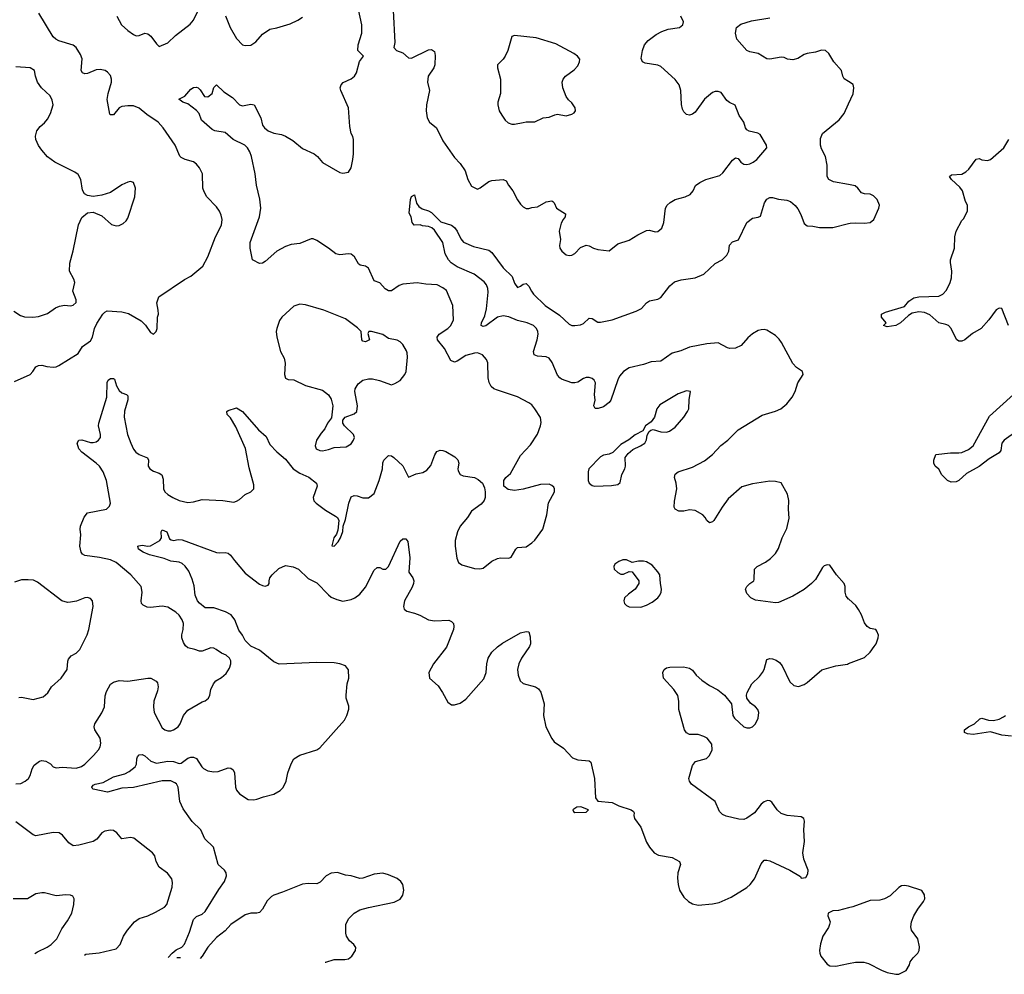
# Model space of a CAD drawing. Header units: inches. Extents: x 1449094 to 1618372, y 389908 to 534307.
# Tile 146 of 256: x 1514216 to 1521086, y 392563 to 399225. Entities that reach past the tile are written whole.
import ezdxf

# ---------------------------------------------------------------- set-up
doc = ezdxf.new("R2010")
doc.units = ezdxf.units.IN
doc.header["$MEASUREMENT"] = 0
doc.layers.add('B5319', color=7, linetype='Continuous')
doc.layers.add('B5329', color=7, linetype='Continuous')

msp = doc.modelspace()

# ---------------------------------------------------------------- linework, layer by layer
at = {"layer": 'B5319', "color": 5}
for points, elevation in [([(1514190, 393893.1), (1514224.4, 393895.6), (1514255.1, 393910), (1514277, 393930), (1514289.4, 393950), (1514303.3, 393996.7), (1514317, 394023), (1514355.3, 394050), (1514370, 394054.4), (1514398, 394050), (1514432.2, 394032.2), (1514450, 394011), (1514470, 394002.8), (1514512.3, 394007.7), (1514610, 394001.1), (1514647.3, 394012.7), (1514670, 394028.5), (1514731.5, 394090), (1514767, 394130), (1514778, 394150), (1514783.3, 394176.7), (1514776.9, 394210), (1514740.4, 394270), (1514736.9, 394290), (1514740.5, 394310), (1514790, 394386.8), (1514808.4, 394430), (1514813.8, 394506.2), (1514822.8, 394537.2), (1514850, 394588), (1514870, 394602.6), (1514910, 394612.6), (1514970, 394608.7), (1515110.5, 394630.5), (1515130.4, 394630.4), (1515168.6, 394608.6), (1515177.6, 394597.6), (1515183.1, 394570), (1515178, 394542), (1515152.2, 394470), (1515150.3, 394430), (1515155.3, 394390), (1515210, 394283), (1515230, 394268.5), (1515250, 394262.6), (1515270, 394263.1), (1515290, 394268.9), (1515321.3, 394290), (1515335.4, 394310), (1515359.7, 394370), (1515390, 394405.3), (1515490, 394464), (1515510, 394471), (1515534, 394490), (1515544, 394510), (1515549, 394550), (1515569, 394590), (1515585.2, 394610), (1515624.9, 394635.1), (1515657.5, 394662.5), (1515681.5, 394698.5), (1515690.8, 394730), (1515689.8, 394750), (1515680.9, 394770), (1515656.3, 394790), (1515624.2, 394804.2), (1515587.3, 394830), (1515570, 394838.2), (1515550, 394840.4), (1515490, 394817), (1515470, 394817), (1515439, 394830), (1515390, 394842.2), (1515374.2, 394854.2), (1515358.3, 394878.3), (1515348.9, 394910), (1515348.9, 394931.1), (1515358, 394970), (1515358.9, 395010), (1515350, 395037.2), (1515330, 395069.4), (1515306.6, 395090), (1515250, 395126), (1515210, 395131.2), (1515130, 395122.6), (1515105.9, 395125.9), (1515078.3, 395138.3), (1515067.3, 395150), (1515063, 395170), (1515071.5, 395230), (1515062.9, 395270), (1514991.6, 395350), (1514890, 395438), (1514850, 395455.3), (1514772.6, 395472.6), (1514670, 395485.3), (1514655.4, 395495.4), (1514645, 395510), (1514637.2, 395550), (1514642.6, 395630), (1514637.6, 395670), (1514640.2, 395690), (1514666.5, 395753.5), (1514690, 395783.6), (1514821.2, 395810), (1514843.7, 395830), (1514849.6, 395850), (1514822, 396010), (1514799.2, 396070), (1514772.3, 396110), (1514751.1, 396130), (1514650, 396206.6), (1514629.8, 396230), (1514616.9, 396270), (1514629.7, 396290.3), (1514650, 396292.7), (1514710, 396275.3), (1514730, 396273.7), (1514750, 396278.7), (1514767, 396290), (1514779.7, 396310), (1514781.3, 396330), (1514767, 396390), (1514769.5, 396410), (1514823.5, 396590), (1514827.3, 396692.7), (1514832.7, 396710), (1514850, 396721.6), (1514870, 396722), (1514877, 396717), (1514892.4, 396670), (1514910, 396637.3), (1514930, 396622), (1514961, 396610), (1514970, 396601), (1514971.8, 396571.8), (1514947.1, 396492.9), (1514944.3, 396450), (1514969.1, 396330), (1514992.4, 396270), (1515010, 396228.2), (1515026.8, 396206.8), (1515050, 396191.7), (1515107.1, 396167.1), (1515114.9, 396150), (1515114, 396110), (1515123.8, 396090), (1515150, 396075.3), (1515190, 396061.3), (1515207.6, 396047.6), (1515217.5, 396017.5), (1515219.7, 395950), (1515229.5, 395929.5), (1515250, 395911.8), (1515285.5, 395890), (1515330, 395870.3), (1515390, 395855.3), (1515430, 395859.6), (1515490, 395876.5), (1515634, 395870), (1515710, 395858.8), (1515730, 395864.7), (1515750, 395877.3), (1515790, 395910.8), (1515830, 395931), (1515849, 395950), (1515850, 395978), (1515817.5, 396097.5), (1515791.9, 396231.9), (1515724.2, 396384.2), (1515686.3, 396446.3), (1515665.2, 396470), (1515662, 396490), (1515670, 396498), (1515730, 396516), (1515770, 396490.8), (1515883.4, 396363.4), (1515937.2, 396317.2), (1515961.3, 396261.3), (1516010.3, 396210.3), (1516070, 396158), (1516123.8, 396090), (1516170, 396060.3), (1516233.2, 396033.2), (1516288, 395990), (1516292, 395970), (1516264.6, 395890), (1516267.9, 395867.9), (1516284.9, 395850), (1516350, 395802.3), (1516420.5, 395760.5), (1516433.4, 395750), (1516442.4, 395730), (1516436.8, 395663.2), (1516426.2, 395633.8), (1516408.4, 395610), (1516394, 395554), (1516410, 395551.3), (1516438.6, 395581.4), (1516455.3, 395610), (1516470, 395654), (1516474, 395690), (1516490, 395738), (1516513, 395850), (1516530, 395894.8), (1516550, 395904.9), (1516570, 395903), (1516610, 395888), (1516650, 395888), (1516690, 395917.3), (1516725.6, 396010), (1516747.1, 396090), (1516750, 396132), (1516757.2, 396150), (1516790, 396182.8), (1516810, 396180.7), (1516826, 396170), (1516890, 396110.6), (1516930, 396032), (1516983.8, 396056.2), (1517030, 396064.9), (1517057.8, 396082.2), (1517085.2, 396114.8), (1517112, 396188), (1517127.6, 396212.4), (1517150, 396220.9), (1517170, 396218.5), (1517190.9, 396210.9), (1517253.7, 396173.7), (1517274.5, 396154.5), (1517281.3, 396130), (1517274.4, 396090), (1517276.1, 396076.1), (1517290, 396050.7), (1517310, 396041.6), (1517390.3, 396030.3), (1517416.2, 396016.2), (1517445.5, 395990), (1517459, 395959), (1517463.8, 395930), (1517463.8, 395890), (1517456.3, 395870), (1517435.8, 395844.2), (1517370, 395796.2), (1517340.4, 395750), (1517290.4, 395690), (1517270.3, 395650), (1517255.3, 395590), (1517254, 395550), (1517266.7, 395466.7), (1517278, 395438), (1517301.3, 395421.3), (1517390, 395395.3), (1517427.9, 395392.1), (1517450, 395397.1), (1517510, 395446), (1517550, 395465.5), (1517570.5, 395470.5), (1517630, 395467.7), (1517646.6, 395473.4), (1517679, 395530), (1517690, 395541), (1517750, 395547.3), (1517790, 395573.4), (1517810, 395593.4), (1517865.6, 395670), (1517895.1, 395770), (1517906.3, 395853.7), (1517948.7, 395930), (1517948.7, 395950), (1517943.1, 395963.1), (1517930, 395975.3), (1517910, 395984), (1517850, 395981.2), (1517730, 395949.4), (1517670, 395939), (1517625.6, 395945.6), (1517595.3, 395970), (1517595.3, 396010), (1517609, 396030), (1517641.5, 396058.5), (1517710, 396182.8), (1517781, 396259), (1517830, 396333.4), (1517851.4, 396391.4), (1517854.3, 396414.3), (1517849.6, 396449.6), (1517811.6, 396510), (1517790, 396536.2), (1517770, 396551.6), (1517690, 396592.3), (1517550, 396638.4), (1517525.2, 396650), (1517506.3, 396666.3), (1517492.8, 396692.8), (1517484.9, 396724.9), (1517483.6, 396830), (1517474.5, 396854.5), (1517446.5, 396886.5), (1517410, 396899.1), (1517390, 396897.2), (1517330, 396882.2), (1517270, 396841.3), (1517250, 396835.1), (1517225.8, 396845.8), (1517179.8, 396930), (1517132.3, 396990), (1517129.8, 397010), (1517142.6, 397030), (1517203, 397070), (1517224, 397090), (1517243.5, 397130), (1517238, 397230), (1517194, 397334), (1517170, 397354.3), (1517130, 397375.8), (1517050, 397379.7), (1516990, 397389.7), (1516890, 397378.9), (1516864.9, 397370), (1516810, 397333.3), (1516790, 397331.8), (1516766.2, 397346.2), (1516730, 397389), (1516690, 397403.7), (1516650.8, 397490), (1516630, 397505.6), (1516593.1, 397513.1), (1516581, 397521), (1516552.8, 397570), (1516530, 397587.8), (1516510, 397591.2), (1516450, 397584), (1516421.2, 397590), (1516371.3, 397630), (1516290, 397683.5), (1516265.2, 397694.8), (1516250, 397696), (1516170, 397663.7), (1516110, 397655.6), (1516070, 397642.6), (1516010, 397609.7), (1515930, 397538.5), (1515910, 397526.8), (1515890, 397524.6), (1515845.7, 397545.7), (1515841.3, 397550), (1515825.7, 397630), (1515824, 397670), (1515889.8, 397850), (1515899.7, 397910), (1515892.4, 397972.4), (1515869.6, 398070), (1515859.7, 398150), (1515834.5, 398270), (1515822.5, 398302.5), (1515805.4, 398330), (1515786.3, 398350), (1515706.6, 398390), (1515650, 398437.4), (1515579, 398450), (1515559.8, 398459.8), (1515484.8, 398524.8), (1515469.7, 398570), (1515450.8, 398590.8), (1515390, 398637), (1515355.3, 398650), (1515328, 398670), (1515367.9, 398692.1), (1515410, 398739.6), (1515430, 398751.1), (1515450, 398753.2), (1515460.7, 398750), (1515476.3, 398736.3), (1515506.8, 398690), (1515530, 398686.4), (1515559.3, 398710), (1515570, 398752), (1515590, 398770.8), (1515641.8, 398721.8), (1515702.4, 398682.4), (1515750, 398632), (1515770, 398624.2), (1515830, 398634.4), (1515851.6, 398631.6), (1515900, 398540), (1515910.2, 398490), (1515923.9, 398470), (1515949, 398450), (1515990, 398433.4), (1516043.6, 398423.6), (1516071.8, 398411.8), (1516121.6, 398381.6), (1516190, 398326.4), (1516270, 398288.5), (1516293.4, 398270), (1516330, 398227.7), (1516450, 398159.1), (1516470, 398153.4), (1516510, 398161), (1516529.4, 398190.6), (1516542, 398250), (1516546.6, 398290), (1516546, 398390), (1516541.2, 398410), (1516529.4, 398430), (1516520.7, 398480.7), (1516511.3, 398610), (1516456.3, 398730), (1516453.3, 398750), (1516458.4, 398770), (1516473.9, 398786.1), (1516530, 398812.7), (1516551.6, 398830), (1516566, 398854), (1516587.7, 398932.3), (1516615.3, 398970), (1516575.1, 399010), (1516579.1, 399050), (1516602.6, 399130), (1516602.6, 399190), (1516576.9, 399316.9)], 640), ([(1514894, 399250), (1514926.3, 399190), (1514970.4, 399150), (1515010, 399120.9), (1515030, 399113.1), (1515050, 399114.9), (1515090, 399130.3), (1515110, 399127), (1515131.2, 399111.2), (1515170, 399056), (1515190, 399038), (1515250, 399064), (1515304.7, 399115.3), (1515405.9, 399194.1), (1515430, 399221.3), (1515460.7, 399290)], 660), ([(1516821.3, 399290), (1516833.8, 399066.2), (1516826.8, 399030), (1516844.7, 399010), (1516890, 398994.9), (1516930, 398959.1), (1516950, 398957.1), (1517070, 399013.7), (1517090, 399016.4), (1517110, 399002.8), (1517116.2, 398976.2), (1517112.2, 398910), (1517104.9, 398890), (1517066.7, 398830), (1517063.8, 398810), (1517063, 398790), (1517074.9, 398730), (1517055.5, 398630), (1517053, 398590), (1517059.9, 398539.9), (1517076.3, 398510), (1517124.4, 398470), (1517170, 398378.8), (1517250, 398262.8), (1517290, 398221), (1517324, 398170), (1517343.8, 398110), (1517370, 398062.8), (1517410, 398042.8), (1517430, 398050.7), (1517490, 398094.9), (1517510, 398101.7), (1517590, 398110.4), (1517610, 398100.7), (1517626.7, 398070), (1517657.4, 398030), (1517690, 397966.8), (1517710, 397938.8), (1517730, 397918.8), (1517750, 397906.8), (1517770, 397906.8), (1517790, 397914), (1517830, 397919.1), (1517890, 397953.4), (1517930, 397961), (1517937.3, 397957.3), (1517946.4, 397946.4), (1517961, 397910), (1518024.7, 397870), (1518022.8, 397850), (1518008.3, 397831.7), (1517995.6, 397804.4), (1517981.6, 397750), (1517990.8, 397690), (1517982.8, 397650), (1517986, 397630), (1517998.8, 397610), (1518030, 397583.8), (1518050, 397578.7), (1518070, 397581.1), (1518090, 397592.7), (1518130, 397635.5), (1518170, 397650.6), (1518190, 397647.7), (1518221, 397630), (1518250, 397620.3), (1518330, 397611), (1518390, 397660.7), (1518470, 397686), (1518530, 397724.4), (1518590, 397754), (1518610, 397757.3), (1518650, 397743.8), (1518670, 397746), (1518696.2, 397770), (1518711.8, 397810), (1518722, 397910), (1518734.5, 397930), (1518755.1, 397950), (1518790.8, 397969.2), (1518859.3, 397990), (1518894.5, 398005.5), (1518915.8, 398030), (1518932.4, 398067.6), (1518960.9, 398090), (1519002.7, 398110), (1519101.5, 398138.5), (1519123.6, 398156.4), (1519190, 398244.9), (1519210, 398260.7), (1519230, 398256), (1519247.3, 398230), (1519270, 398215.8), (1519290, 398213.4), (1519310, 398218.9), (1519334.5, 398230), (1519360.5, 398250), (1519429.5, 398330.5), (1519427.6, 398350), (1519382.7, 398422.7), (1519366.4, 398433.6), (1519306.8, 398446.8), (1519290, 398455.3), (1519281.2, 398470), (1519269.3, 398510), (1519235.9, 398555.9), (1519209.3, 398629.3), (1519170, 398646.6), (1519150, 398662), (1519110, 398717), (1519090, 398725.1), (1519070, 398725.1), (1519050, 398717), (1518993.4, 398670), (1518930, 398579), (1518910, 398565.2), (1518890, 398559), (1518870, 398564), (1518850, 398582), (1518840.2, 398600.2), (1518833.6, 398633.6), (1518829, 398730), (1518817.2, 398770), (1518790, 398808.7), (1518690, 398897.6), (1518668.2, 398908.2), (1518580.7, 398920.7), (1518560.9, 398930), (1518553.6, 398953.6), (1518562.3, 399010), (1518575.8, 399050), (1518600.8, 399079.2), (1518658.3, 399121.7), (1518697.7, 399142.3), (1518741.5, 399158.5), (1518819.3, 399170), (1518843.6, 399190), (1518847, 399210), (1518829.4, 399250)], 640), ([(1514181, 396699), (1514289, 396750), (1514309.3, 396770), (1514330, 396802.8), (1514347.8, 396812.2), (1514370, 396814.4), (1514405.1, 396805.1), (1514450, 396800.4), (1514470, 396803.1), (1514490, 396812.2), (1514624.8, 396895.3), (1514654.8, 396945.3), (1514710, 396984.4), (1514723.9, 397010), (1514738.8, 397070), (1514754.6, 397105.4), (1514796.3, 397170), (1514810, 397184.9), (1514827.9, 397192.1), (1514930, 397186), (1514975.2, 397175.3), (1515063.4, 397123.4), (1515093.4, 397093.4), (1515130, 397041), (1515150, 397031.3), (1515168.7, 397050), (1515176, 397070), (1515179, 397150), (1515184, 397170), (1515183.1, 397196.9), (1515172.3, 397250), (1515186.6, 397290), (1515367, 397413), (1515410, 397436), (1515494.7, 397505.3), (1515529.8, 397570.2), (1515583.1, 397710), (1515623.5, 397790), (1515629.8, 397830), (1515622, 397862), (1515610, 397889.3), (1515590, 397918), (1515522.7, 397990), (1515502.7, 398022.7), (1515494.5, 398050), (1515491.6, 398150), (1515471.1, 398191.1), (1515450, 398217.2), (1515430, 398233.2), (1515370, 398249.2), (1515343.3, 398263.3), (1515333.8, 398273.8), (1515301.3, 398350), (1515216.9, 398470), (1515181.6, 398510), (1515103.2, 398563.2), (1515050, 398607.6), (1515010, 398623.6), (1514970, 398624.7), (1514930, 398618.7), (1514910, 398609.6), (1514870, 398560.9), (1514850, 398561.2), (1514845.8, 398565.8), (1514827.4, 398667.4), (1514832.9, 398710), (1514858.2, 398790), (1514858, 398810), (1514850, 398834.5), (1514830, 398858.7), (1514812.3, 398870), (1514777.8, 398877.8), (1514750, 398874.7), (1514690, 398849.8), (1514670, 398846.8), (1514654.2, 398854.2), (1514646, 398870), (1514652.4, 398952.4), (1514641.7, 398981.7), (1514610.9, 399030), (1514590, 399046.2), (1514490, 399078), (1514468.4, 399088.4), (1514450, 399105.1), (1514349.6, 399270)], 660), ([(1515653.1, 399253.1), (1515684.6, 399170), (1515730, 399093.4), (1515770, 399050.7), (1515790, 399044), (1515830, 399047.3), (1515864, 399070), (1515910, 399124.7), (1515962, 399158), (1516010, 399167.3), (1516102.7, 399197.3), (1516158, 399222), (1516190, 399242)], 660), ([(1520000, 398793.7), (1519970, 398813.2), (1519959.5, 398830), (1519949.6, 398870), (1519896.9, 398930), (1519860.9, 398990), (1519839, 399010), (1519810, 399013.3), (1519770, 398998), (1519710, 398989.6), (1519690, 398983), (1519645.4, 398954.6), (1519610, 398944), (1519573.2, 398950), (1519550, 398961), (1519530, 398964), (1519450, 398949.7), (1519430, 398951.6), (1519370, 398988), (1519310, 399000.5), (1519289.3, 399010), (1519220.7, 399090), (1519212, 399130), (1519218.4, 399170), (1519246.9, 399193.1), (1519323, 399217), (1519450, 399238.7)], 620), ([(1514174.8, 397190), (1514221.1, 397161.1), (1514250, 397150.5), (1514307.9, 397147.9), (1514346.8, 397153.2), (1514410, 397174), (1514466.9, 397213.1), (1514494.1, 397225.8), (1514530, 397232), (1514570, 397228.7), (1514590, 397233.4), (1514609.5, 397250.5), (1514609.6, 397270), (1514587.6, 397330), (1514600.9, 397390), (1514593.8, 397413.8), (1514564, 397470), (1514565.2, 397525.2), (1514590, 397611.3), (1514627.5, 397792.5), (1514650, 397844.7), (1514690, 397878), (1514730, 397882.8), (1514790, 397856.3), (1514856.5, 397796.5), (1514890, 397786.4), (1514910, 397788.4), (1514938, 397802), (1514959.1, 397820.9), (1514970, 397838.8), (1515019.8, 397990), (1515023.5, 398050), (1515010, 398089.3), (1514990, 398095.4), (1514970, 398091), (1514930, 398071.7), (1514850, 398018), (1514790, 397999.8), (1514730, 397991.2), (1514690, 397997.6), (1514669.7, 398009.7), (1514655.3, 398035.3), (1514642, 398110), (1514623.6, 398143.6), (1514601.3, 398161.3), (1514462, 398230), (1514410, 398269), (1514370, 398314), (1514347.7, 398347.7), (1514330, 398388.7), (1514327.2, 398412.8), (1514335.1, 398450), (1514359.3, 398480.7), (1514390, 398506), (1514410, 398530.6), (1514431.1, 398570), (1514449.6, 398630), (1514443.3, 398663.3), (1514430, 398693.2), (1514369.6, 398749.6), (1514340.9, 398790), (1514326, 398830), (1514319, 398870), (1514289.4, 398889.4), (1514190, 398895.6)], 680), ([(1520000, 398074.6), (1519894.5, 398094.5), (1519862.4, 398110), (1519851, 398131), (1519849.7, 398209.7), (1519838.7, 398270), (1519810, 398322.7), (1519803.5, 398350), (1519804.9, 398395.1), (1519818.9, 398430), (1519934.7, 398525.3), (1519969.6, 398570), (1520000, 398636.9)], 620), ([(1520000, 395181.3), (1519982.9, 395202.9), (1519975.1, 395230), (1519976.9, 395270), (1519969.6, 395290), (1519916.2, 395350), (1519870, 395417.2), (1519850, 395421.2), (1519830, 395413.2), (1519817.5, 395402.5), (1519770, 395319.3), (1519742, 395290), (1519690, 395247.8), (1519610, 395203), (1519510, 395157), (1519490, 395154.5), (1519350, 395174.3), (1519318.4, 395190), (1519290, 395220.9), (1519280.7, 395250), (1519289.3, 395270), (1519310, 395290.8), (1519339, 395310), (1519342, 395318), (1519344.5, 395390), (1519360.9, 395410), (1519419.8, 395440.2), (1519455.5, 395464.5), (1519490, 395500.5), (1519510, 395534), (1519536.9, 395610), (1519570, 395674), (1519585.1, 395745.1), (1519580.9, 395810), (1519583.1, 395870), (1519572.9, 395912.9), (1519530, 395991.8), (1519490, 396003), (1519450, 396004), (1519330, 395986.2), (1519256, 395964), (1519159.6, 395880.4), (1519117.7, 395822.3), (1519060.5, 395730), (1519050, 395719.5), (1519030, 395712.7), (1519010, 395729), (1518999.7, 395750), (1518982.4, 395770), (1518930, 395800.5), (1518890, 395803.5), (1518850, 395795.6), (1518815.9, 395795.9), (1518789.7, 395809.7), (1518783.9, 395823.9), (1518784.8, 395864.8), (1518800.5, 395950), (1518796.2, 395990), (1518785.6, 396030), (1518790, 396053.4), (1518810, 396070.3), (1518910, 396101.7), (1518993.4, 396146.6), (1519049.6, 396190), (1519107.7, 396252.3), (1519157, 396290), (1519230, 396363.8), (1519395.9, 396464.1), (1519490, 396492.4), (1519526, 396510), (1519570, 396544), (1519606.6, 396590), (1519626.6, 396630), (1519646.6, 396690), (1519682, 396750), (1519678, 396770), (1519637.6, 396797.6), (1519610, 396826), (1519532.1, 396972.1), (1519515.7, 396995.7), (1519490, 397020.5), (1519430, 397057.6), (1519410, 397062.9), (1519390, 397060.7), (1519370, 397056.2), (1519330, 397032), (1519295.8, 397004.2), (1519249.3, 396950.7), (1519210, 396933.1), (1519171, 396931), (1519154.6, 396934.6), (1519089.7, 396969.7), (1519010, 396963.8), (1518890, 396939.1), (1518830, 396914), (1518770, 396897.6), (1518690, 396843.1), (1518623.5, 396836.5), (1518570, 396819.2), (1518470, 396796.4), (1518429.3, 396770.7), (1518402, 396738), (1518388.7, 396711.3), (1518340.2, 396570), (1518330, 396554), (1518290, 396524.2), (1518251.6, 396511.6), (1518231.9, 396511.9), (1518222.4, 396530), (1518230.9, 396569.1), (1518226.9, 396610), (1518235.1, 396690), (1518223.7, 396710), (1518210, 396720.7), (1518190, 396727.3), (1518170, 396727.3), (1518150, 396720.7), (1518110, 396695.6), (1518090, 396689.6), (1518070, 396691.3), (1517997.3, 396717.3), (1517985.1, 396725.1), (1517970, 396744.7), (1517931.9, 396831.9), (1517910, 396862), (1517890, 396872.5), (1517830, 396876.8), (1517805.1, 396885.1), (1517802.3, 396910), (1517827, 396990), (1517833.2, 397030), (1517831.4, 397050), (1517821.8, 397070), (1517802, 397090), (1517757, 397110), (1517690, 397125.2), (1517630, 397151.7), (1517590, 397157.9), (1517550, 397148.6), (1517470, 397089.2), (1517450, 397082.8), (1517435.6, 397090), (1517438.2, 397110), (1517461.6, 397158.4), (1517473.7, 397206.3), (1517484, 397324), (1517482.2, 397350), (1517473.6, 397373.6), (1517456.1, 397396.1), (1517388.2, 397450), (1517270, 397499.8), (1517227.6, 397527.6), (1517208.9, 397550), (1517186.2, 397590), (1517169.3, 397670), (1517110, 397757.2), (1517092.9, 397772.9), (1517070, 397780.9), (1517026.6, 397786.6), (1517010, 397793.2), (1516968, 397790), (1516955.3, 397810), (1516948.7, 397850), (1516934, 397874), (1516942.9, 397970), (1516950, 397992), (1516970, 398002), (1516984.5, 397944.5), (1517001.1, 397921.1), (1517024.7, 397904.7), (1517070, 397891.6), (1517090, 397878.9), (1517155.3, 397815.3), (1517230.2, 397790), (1517250, 397774), (1517269.2, 397750), (1517295.2, 397695.2), (1517312.7, 397672.7), (1517382.8, 397642.8), (1517490, 397616), (1517510, 397601.1), (1517590, 397493), (1517653.4, 397433.4), (1517670, 397387.3), (1517690, 397355.5), (1517710, 397364.4), (1517730, 397380.4), (1517750, 397384.4), (1517770, 397365.5), (1517786.7, 397330), (1517801.7, 397310), (1517882.4, 397230), (1517981.9, 397161.9), (1518050, 397100.7), (1518070, 397091.3), (1518090, 397090.2), (1518130, 397095.8), (1518150, 397105.5), (1518190, 397141.3), (1518210, 397138.7), (1518250, 397114.9), (1518270, 397113.4), (1518350, 397130.3), (1518518, 397190), (1518555.6, 397210), (1518590, 397248.5), (1518610, 397263.7), (1518670, 397274.4), (1518690, 397286), (1518752.7, 397367.3), (1518785.3, 397394.7), (1518831.2, 397408.8), (1518930, 397423.1), (1518989.8, 397450.2), (1519070, 397522.6), (1519117, 397550), (1519150, 397582.4), (1519165.1, 397610), (1519170, 397651), (1519190, 397674.8), (1519231.8, 397688.2), (1519290, 397810.4), (1519330, 397839.5), (1519370, 397846), (1519385.4, 397854.6), (1519412.6, 397947.4), (1519430, 397972.4), (1519450, 397983.7), (1519470, 397984.2), (1519510, 397973.7), (1519570, 397966), (1519595.4, 397955.4), (1519627.6, 397927.6), (1519645.2, 397905.3), (1519666.3, 397866.3), (1519690, 397802), (1519710, 397786.5), (1519750, 397785.2), (1519795.8, 397775.8), (1519890, 397775.8), (1520000, 397802.5)], 620), ([(1515253, 392679.4), (1515280.9, 392710), (1515307.5, 392732.5), (1515347.3, 392752.8), (1515367.3, 392772.8), (1515402.2, 392857.8), (1515430, 392944.9), (1515450, 392965.8), (1515490, 392982.8), (1515510, 393000.4), (1515605.1, 393154.9), (1515646, 393210), (1515658.9, 393250), (1515657.6, 393270), (1515644.5, 393290), (1515602.4, 393330), (1515567.8, 393450), (1515509.2, 393509.2), (1515479.9, 393570), (1515420.6, 393630), (1515356.7, 393716.7), (1515334.4, 393770), (1515321.9, 393870), (1515311, 393891), (1515299.8, 393899.8), (1515270, 393912.2), (1515210, 393913.2), (1515010, 393866.3), (1514930, 393862.4), (1514830, 393834.5), (1514730, 393855.1), (1514721.7, 393861.7), (1514719.6, 393870), (1514730, 393883), (1514744, 393890), (1514798.2, 393901.8), (1514870, 393941.3), (1514950, 393961.1), (1514981, 393979), (1515021.5, 394010), (1515031.1, 394030), (1515033.3, 394066.7), (1515038.4, 394081.6), (1515050, 394094), (1515070, 394098), (1515090, 394088.4), (1515132.2, 394050), (1515170, 394037.4), (1515250, 394051.5), (1515290, 394048), (1515330, 394035.2), (1515343.9, 394036.1), (1515390, 394071.5), (1515410, 394078.3), (1515430, 394078), (1515450, 394068.4), (1515487.6, 394010), (1515499.3, 393999.3), (1515530, 393983.6), (1515570, 393974.9), (1515600.7, 393979.3), (1515670, 394003.1), (1515690, 394002.4), (1515705.5, 393990), (1515715.3, 393970), (1515723.1, 393870), (1515730, 393847.7), (1515750, 393822.4), (1515810, 393782.4), (1515850, 393780.4), (1515870, 393784.4), (1515918, 393802), (1515990, 393820.5), (1516033.8, 393846.2), (1516054, 393866), (1516076, 393910), (1516087.8, 393970), (1516110, 394031), (1516130, 394067.3), (1516170, 394092.7), (1516290, 394128.4), (1516310, 394143), (1516483.5, 394336.5), (1516499.8, 394370), (1516512.5, 394412.5), (1516513.4, 394433.4), (1516495.1, 394490), (1516494.3, 394510), (1516501.6, 394590), (1516514, 394630), (1516510, 394688.7), (1516490, 394715.6), (1516449.6, 394729.6), (1516410, 394735.6), (1516290, 394739.8), (1516027, 394727), (1515990, 394743.5), (1515890, 394824.7), (1515830, 394852.2), (1515790, 394893), (1515770.7, 394930), (1515744.9, 394964.9), (1515717.8, 395037.8), (1515690.9, 395070.9), (1515651.5, 395091.5), (1515570, 395119.8), (1515510, 395121.3), (1515470, 395153), (1515457.3, 395170), (1515441.5, 395210), (1515433.6, 395273.6), (1515420.9, 395320.9), (1515397.4, 395377.4), (1515371.3, 395411.3), (1515350, 395429.4), (1515330, 395438.4), (1515270, 395446.3), (1515224.9, 395464.9), (1515121.2, 395490), (1515077.2, 395510), (1515046.6, 395530), (1515041.2, 395550), (1515046.7, 395553.3), (1515070, 395557), (1515109.6, 395550.4), (1515130, 395553), (1515194, 395590), (1515206.6, 395610), (1515202.7, 395650), (1515210, 395664.7), (1515242.8, 395650), (1515262.5, 395602.5), (1515274, 395594), (1515290, 395590.7), (1515321.7, 395598.3), (1515350, 395595.6), (1515590, 395506.9), (1515610, 395503.6), (1515650, 395507.2), (1515670, 395503.1), (1515687.9, 395487.9), (1515714.6, 395450), (1515790, 395361.3), (1515890, 395286), (1515910, 395276.3), (1515930, 395270.8), (1515950, 395278), (1515957.2, 395290), (1515956, 395310), (1515962.7, 395330), (1515977.2, 395350), (1516025.6, 395394.4), (1516070, 395414.9), (1516125.5, 395405.5), (1516161.3, 395390), (1516230, 395324.4), (1516290, 395294.9), (1516370, 395210.4), (1516390, 395195.3), (1516430, 395178.3), (1516470, 395168), (1516530, 395179), (1516554, 395190), (1516590, 395216), (1516630, 395265.3), (1516690, 395383.8), (1516710, 395403.1), (1516730, 395403), (1516750, 395390.7), (1516770, 395390.6), (1516790, 395408), (1516870, 395584.9), (1516890, 395602.8), (1516910, 395602.8), (1516924.5, 395584.5), (1516937.7, 395470), (1516932.2, 395370), (1516959.1, 395330), (1516967.1, 395310), (1516965.2, 395290), (1516955, 395265), (1516901.7, 395170), (1516893.4, 395130), (1516898.8, 395110), (1516917.5, 395097.5), (1516970, 395084.4), (1517008.8, 395068.8), (1517070, 395037.6), (1517110.3, 395030.3), (1517210, 395033.7), (1517230, 395025.5), (1517242.4, 395010), (1517246.7, 394990), (1517244.2, 394970), (1517194.3, 394845.7), (1517103, 394730), (1517070.8, 394670), (1517076, 394630), (1517136.1, 394576.1), (1517167.3, 394530), (1517203, 394463), (1517230, 394442.8), (1517250, 394444), (1517290, 394454), (1517330, 394484), (1517455.1, 394624.9), (1517471.2, 394670), (1517475.8, 394730), (1517485.4, 394770), (1517509.8, 394810.2), (1517550, 394848.2), (1517585.7, 394874.3), (1517710, 394944.9), (1517750, 394956), (1517770, 394952), (1517778.5, 394918.5), (1517781.6, 394870), (1517774.4, 394850), (1517717.6, 394770), (1517698.4, 394730), (1517690.4, 394690), (1517694.4, 394650), (1517708.2, 394610), (1517730, 394593), (1517816, 394570), (1517835.6, 394555.6), (1517852.1, 394532.1), (1517874.9, 394450), (1517870.6, 394370), (1517888.2, 394290), (1517928.7, 394208.7), (1517946.1, 394186.1), (1518010, 394140.7), (1518072.7, 394072.7), (1518110, 394060.5), (1518190, 394053.4), (1518202.5, 394042.5), (1518228, 393930), (1518234.8, 393794.8), (1518250, 393771.3), (1518350, 393762), (1518397.6, 393737.6), (1518482, 393710), (1518498.8, 393698.8), (1518504.7, 393690), (1518501, 393670), (1518506.8, 393650), (1518550.7, 393590), (1518590, 393484.7), (1518610.8, 393450), (1518642.8, 393410), (1518673.7, 393393.7), (1518770, 393378.7), (1518819.1, 393350), (1518826, 393330), (1518808.4, 393270), (1518806.9, 393233.1), (1518810.3, 393190), (1518821.1, 393150), (1518850, 393101.6), (1518883.8, 393070), (1518910, 393055.3), (1518950, 393044.6), (1519050, 393053.7), (1519096.6, 393063.4), (1519179.5, 393100.5), (1519290, 393168.4), (1519313.6, 393190), (1519343, 393230), (1519390, 393334.8), (1519410, 393360.5), (1519430, 393360.4), (1519450, 393354), (1519590.5, 393290.5), (1519664.7, 393244.7), (1519670, 393234), (1519702, 393238), (1519716.4, 393263.6), (1519718, 393290), (1519687, 393367), (1519679.7, 393410), (1519691.8, 393490), (1519687.6, 393570), (1519692.1, 393632.1), (1519687, 393650), (1519670, 393661.3), (1519570.7, 393670.7), (1519530, 393686.2), (1519502, 393710), (1519464.7, 393764.7), (1519450, 393774), (1519435.1, 393775.1), (1519410, 393767.3), (1519390, 393749.5), (1519343.1, 393690), (1519290, 393651.5), (1519270, 393644.2), (1519233.8, 393646.2), (1519145.6, 393665.6), (1519119.3, 393679.3), (1519099.1, 393699.1), (1519069.2, 393770), (1518904.5, 393890), (1518889.6, 393910), (1518885.1, 393930), (1518910, 394021), (1518931.5, 394048.5), (1519008.7, 394070), (1519029.3, 394090), (1519047.3, 394130), (1519046.3, 394170), (1519012.8, 394210), (1518990, 394223.5), (1518950, 394235.6), (1518890, 394236.9), (1518870, 394247.8), (1518854.3, 394270), (1518815.4, 394410), (1518815.4, 394470), (1518807.5, 394507.5), (1518780.5, 394550), (1518709.6, 394630), (1518703.7, 394670), (1518712.7, 394690), (1518730, 394701.6), (1518753.3, 394706.7), (1518848.5, 394708.5), (1518890, 394700.5), (1518910, 394684.9), (1518936.4, 394650), (1518975.1, 394615.1), (1519030, 394577.6), (1519087.3, 394547.3), (1519133.4, 394510), (1519182, 394450), (1519192.7, 394370), (1519204.9, 394350), (1519270, 394290.4), (1519290, 394283.7), (1519310, 394283.7), (1519330, 394290.5), (1519350, 394310.8), (1519369.5, 394350), (1519374.5, 394390), (1519366, 394410), (1519350, 394429.2), (1519315.6, 394455.6), (1519289.6, 394489.6), (1519286.6, 394510), (1519291.6, 394530), (1519325.6, 394590), (1519377.8, 394642.2), (1519398.9, 394670), (1519409.7, 394690), (1519430, 394758.8), (1519450, 394767.7), (1519470, 394763.8), (1519494.7, 394754.7), (1519518.9, 394738.9), (1519536.2, 394716.2), (1519590, 394604), (1519618.8, 394578.8), (1519650, 394570.5), (1519690, 394586), (1519710, 394600.4), (1519812.4, 394687.6), (1519910, 394716.5), (1519991.7, 394728.3), (1520000, 394731.6)], 620), ([(1514210, 394494.6), (1514230, 394496), (1514310, 394480.9), (1514379.8, 394500.2), (1514412.2, 394527.8), (1514438.9, 394570), (1514506, 394630), (1514547.6, 394690), (1514552, 394748), (1514557.5, 394762.5), (1514575.5, 394784.5), (1514610, 394804), (1514636, 394830), (1514688.2, 394931.8), (1514699.7, 394970), (1514729.6, 395130), (1514723.7, 395170), (1514710, 395186), (1514690, 395192.3), (1514670, 395189.4), (1514613.5, 395166.5), (1514570, 395159.6), (1514550, 395157.6), (1514510, 395169.6), (1514339.8, 395299.7), (1514312.4, 395312.4), (1514276.2, 395316.2), (1514230, 395315.1), (1514181.4, 395298.6)], 660), ([(1514667.9, 392696.7), (1514677.7, 392702.3), (1514770, 392712.2), (1514890, 392740.7), (1514917, 392770), (1514941.6, 392830), (1514967.6, 392870), (1515017, 392930), (1515050, 392952), (1515110, 392972), (1515163.3, 392996.7), (1515227.6, 393032.4), (1515244.2, 393050), (1515279.8, 393170), (1515282.6, 393202.6), (1515276.9, 393230), (1515247.7, 393267.7), (1515189.6, 393310), (1515169.6, 393350), (1515159.3, 393390), (1515144, 393410), (1515012.1, 393512.1), (1514990, 393518.7), (1514930, 393509), (1514894.5, 393550), (1514870, 393566), (1514850, 393569.6), (1514810, 393562), (1514790.4, 393549.6), (1514753.8, 393506.2), (1514730.3, 393489.7), (1514630, 393463.1), (1514590, 393460.5), (1514560, 393480), (1514514.8, 393534.8), (1514490.8, 393550.8), (1514450, 393552.8), (1514330, 393528.5), (1514310, 393536), (1514190, 393627.6)], 640), ([(1516348.9, 392646.9), (1516351.4, 392648.6), (1516410, 392666), (1516485.2, 392665.2), (1516510, 392670.8), (1516533.2, 392690), (1516559.3, 392730), (1516561.2, 392750), (1516549, 392770), (1516517.6, 392797.6), (1516497.6, 392830), (1516491, 392851), (1516492.3, 392910), (1516511.2, 392950), (1516550, 392990.4), (1516590, 393013.4), (1516649.8, 393030.2), (1516830, 393066), (1516870, 393088.4), (1516890, 393116), (1516897.6, 393150), (1516889.7, 393189.6), (1516875.1, 393210), (1516850, 393231.8), (1516790, 393257.6), (1516750, 393268.2), (1516690, 393262.6), (1516610, 393234), (1516590, 393231.2), (1516530, 393249.7), (1516490, 393253.6), (1516433.4, 393273.4), (1516390, 393269.8), (1516355.3, 393250), (1516313.4, 393206.6), (1516290, 393194), (1516230, 393197.1), (1516190, 393190.8), (1516050, 393135), (1515990, 393116), (1515973.7, 393106.3), (1515943.8, 393076.2), (1515910, 393017), (1515890, 392995.1), (1515870, 392989.7), (1515830, 392989.7), (1515790, 392978.5), (1515688.8, 392910), (1515650, 392865.1), (1515590, 392818.9), (1515530, 392752.4), (1515490.1, 392689.9), (1515475.7, 392672.8)], 620), ([(1514322.6, 392706.9), (1514341.1, 392718.9), (1514408.7, 392751.3), (1514437, 392770), (1514476.2, 392810), (1514510, 392880.7), (1514550, 392936), (1514579.6, 392990), (1514593.6, 393050), (1514597, 393090), (1514587.3, 393107.3), (1514570, 393115.1), (1514537.7, 393117.7), (1514470, 393111.3), (1514390, 393132), (1514370, 393132.3), (1514330, 393125.2), (1514270, 393088.7), (1514170.7, 393089.3)], 660), ([(1520000, 393027), (1519930, 393009.3), (1519890, 393006), (1519858, 392990), (1519856, 392970), (1519871, 392930), (1519866.8, 392910), (1519858.8, 392890), (1519820.5, 392830), (1519804.4, 392775.6), (1519797.6, 392730), (1519798.4, 392710), (1519806, 392690), (1519850, 392634), (1519870, 392622.4), (1519910, 392619.5), (1520000, 392638.3)], 620), ([(1515337.8, 392676.8), (1515330, 392678.5), (1515312.4, 392677.6)], 620)]:
    msp.add_lwpolyline(points, dxfattribs=dict(at, elevation=elevation))
for points, elevation in [([(1517670, 399114.5), (1517650, 399108), (1517622.4, 399010), (1517603.1, 398970), (1517590, 398949.5), (1517550.5, 398909.5), (1517550.5, 398889.5), (1517570.3, 398809.7), (1517570.3, 398710), (1517553, 398650), (1517553, 398630), (1517563, 398590), (1517579.9, 398559.9), (1517603.7, 398523.7), (1517624.9, 398504.9), (1517650, 398495.5), (1517670, 398494.9), (1517730, 398508.2), (1517750, 398512.4), (1517810, 398512.7), (1517870, 398539.3), (1517910, 398545.5), (1517950, 398562), (1517970, 398564.9), (1518030, 398554.8), (1518070, 398564.7), (1518084.7, 398575.3), (1518095.3, 398590), (1518093.2, 398610), (1518070, 398644), (1518045.1, 398665.1), (1518030, 398688.7), (1518005.6, 398750), (1518002, 398790), (1518007.3, 398810), (1518023.7, 398830), (1518084.4, 398875.6), (1518110, 398902.8), (1518122, 398930), (1518123.7, 398950), (1518109.4, 398970), (1518083.7, 398990), (1517956.6, 399056.6), (1517818.9, 399098.9)], 660), ([(1516170, 397240.7), (1516130, 397226.6), (1516045.3, 397150), (1516030, 397125.2), (1516010.4, 397070), (1516006.7, 397050), (1516010.4, 397010), (1516037.3, 396910), (1516062.5, 396862.5), (1516067.9, 396827.9), (1516063.8, 396750), (1516070, 396724), (1516090, 396713.4), (1516130, 396712.4), (1516210, 396672.9), (1516330, 396640.5), (1516370, 396607.3), (1516390, 396576), (1516401.3, 396530), (1516392.4, 396447.6), (1516364.7, 396410), (1516346, 396370), (1516320, 396340), (1516286.7, 396290), (1516277.6, 396250), (1516286, 396230), (1516310, 396217.4), (1516330, 396216.5), (1516370, 396226.4), (1516410, 396239.2), (1516495.5, 396244.5), (1516530, 396264.9), (1516546.6, 396290), (1516552, 396310), (1516544.7, 396330), (1516482.4, 396390), (1516471.6, 396410), (1516471.8, 396430), (1516487.9, 396452.1), (1516550, 396474), (1516568.9, 396491.1), (1516574, 396530), (1516555.6, 396630), (1516558.3, 396650), (1516577.3, 396682.8), (1516610, 396708.5), (1516650, 396718.7), (1516677.7, 396717.7), (1516727.2, 396707.2), (1516810, 396677.3), (1516834.2, 396685.8), (1516870, 396706.8), (1516902.7, 396750), (1516912, 396770), (1516922.9, 396870), (1516919.1, 396899.1), (1516914.9, 396914.9), (1516890, 396957.2), (1516870, 396977.2), (1516850, 396989.4), (1516790, 397001.3), (1516750, 397028.5), (1516670, 397049), (1516651.6, 397048.4), (1516645.4, 397034.6), (1516656.3, 396990), (1516630, 396976.2), (1516610, 396982), (1516602.9, 396990), (1516599, 397050), (1516574.1, 397074.2), (1516490, 397137), (1516338.3, 397198.3), (1516210, 397234)], 660), ([(1518870, 396636), (1518810, 396615.1), (1518682.8, 396537.2), (1518661, 396510), (1518644.7, 396450), (1518622, 396418), (1518582, 396390), (1518563.6, 396356.4), (1518510, 396328.7), (1518467.3, 396292.7), (1518410, 396259.3), (1518355.8, 396204.2), (1518330, 396194), (1518290, 396186.6), (1518270, 396175.1), (1518188.4, 396090), (1518182.4, 396070), (1518182, 396010), (1518190.4, 395990.4), (1518210, 395974), (1518230.5, 395970.5), (1518346.8, 395973.2), (1518390, 395981), (1518405.6, 395994.4), (1518417.6, 396050), (1518438.4, 396090), (1518442.9, 396110), (1518440.9, 396170), (1518461.3, 396198.7), (1518493.4, 396226.6), (1518548.7, 396250), (1518577.2, 396270), (1518590, 396294), (1518593.6, 396326.4), (1518608.7, 396351.3), (1518620.2, 396359.8), (1518635.3, 396364.7), (1518690, 396348.2), (1518730, 396346), (1518750, 396353), (1518790, 396382), (1518850, 396450.8), (1518876.2, 396490), (1518884.5, 396510), (1518887.2, 396572.8), (1518898, 396630)], 640), ([(1518450, 395455.3), (1518425.4, 395454.6), (1518396.9, 395443.1), (1518370, 395426), (1518362, 395410), (1518364.7, 395390), (1518390, 395366), (1518410, 395356), (1518430, 395356), (1518470, 395374), (1518490, 395372), (1518536, 395310), (1518536, 395290), (1518510.8, 395250), (1518463.4, 395216.6), (1518436, 395190), (1518431, 395170), (1518436, 395150), (1518450, 395136), (1518470, 395127.7), (1518550, 395125.5), (1518590, 395138), (1518630, 395159.1), (1518669.2, 395190), (1518682.7, 395210), (1518692.3, 395230), (1518695.1, 395250), (1518686.6, 395290), (1518682.9, 395350), (1518670, 395372.3), (1518630, 395418), (1518590, 395442), (1518570, 395446.6), (1518533.7, 395446.3), (1518490, 395438)], 640), ([(1518131.7, 393731.7), (1518104.7, 393730), (1518076, 393710), (1518079.6, 393699.6), (1518091, 393691), (1518170, 393694), (1518186, 393710)], 620)]:
    msp.add_lwpolyline(points, close=True, dxfattribs=dict(at, elevation=elevation))
at = {"layer": 'B5329', "color": 5}
for points, elevation in [([(1520000, 398636.9), (1520032.2, 398707.8), (1520037.6, 398750), (1520032.5, 398772.5), (1520000, 398793.7)], 620), ([(1521114.5, 397090), (1521070, 397209.7), (1521050, 397212.5), (1521030, 397199.4), (1520977.5, 397130), (1520923.9, 397070), (1520864.7, 397035.3), (1520810, 396990.9), (1520790, 396981.5), (1520770, 396980.5), (1520753.5, 396993.5), (1520714.6, 397070), (1520696.4, 397090), (1520678.6, 397098.6), (1520630, 397109.2), (1520565.9, 397165.9), (1520530, 397181.9), (1520490, 397186.2), (1520443.9, 397176.1), (1520418.3, 397161.7), (1520361.7, 397110), (1520330, 397089.9), (1520270, 397080.5), (1520244, 397090), (1520262, 397110), (1520229, 397150), (1520229.3, 397170.7), (1520256.5, 397183.5), (1520390, 397224), (1520419.7, 397260.3), (1520455.8, 397284.2), (1520490, 397291.7), (1520630, 397295.5), (1520658, 397310), (1520682, 397338), (1520707.7, 397390), (1520717.1, 397422.9), (1520719.4, 397470), (1520709.8, 397530), (1520711.1, 397548.9), (1520739.6, 397630), (1520742, 397710), (1520749.8, 397750), (1520790, 397824.7), (1520803.1, 397836.9), (1520828.4, 397891.6), (1520828.7, 397930), (1520816.5, 397956.5), (1520795.1, 398030), (1520775.6, 398055.6), (1520717, 398110), (1520703.7, 398130), (1520717.5, 398142.5), (1520790, 398148), (1520817.7, 398162.3), (1520838, 398182), (1520890, 398250.8), (1520910, 398257.3), (1520930, 398247.7), (1520970, 398242.4), (1520990, 398250.4), (1521082, 398330), (1521117.2, 398390)], 580), ([(1520000, 397802.5), (1520010, 397804.9), (1520048.5, 397808.5), (1520110, 397805.5), (1520149.5, 397810.5), (1520176, 397830), (1520212, 397910), (1520214.5, 397930), (1520199.5, 397970), (1520174.7, 397994.7), (1520150, 398008), (1520110, 398009.7), (1520090, 398016.9), (1520065.1, 398050), (1520046, 398066), (1520000, 398074.6)], 620), ([(1521190, 396365.8), (1521084.9, 396290), (1521070.2, 396270), (1521061.4, 396218.6), (1521050, 396201.6), (1520980.1, 396159.9), (1520910, 396105.7), (1520821.5, 396058.5), (1520770, 396009.4), (1520750, 395999.3), (1520716.4, 395996.4), (1520690, 396008), (1520650, 396048.7), (1520630, 396088.7), (1520604, 396110), (1520595.3, 396130), (1520595.3, 396150), (1520608, 396190), (1520710, 396203.1), (1520770, 396201.1), (1520790, 396204.6), (1520835.4, 396224.6), (1520868.2, 396250), (1520982.5, 396457.5), (1521150, 396610.2)], 580), ([(1520000, 394731.6), (1520110, 394774.4), (1520149.6, 394810), (1520178.7, 394850), (1520191.5, 394870), (1520206.6, 394910), (1520209.2, 394930), (1520198, 394958), (1520189, 394969), (1520150, 394976), (1520130, 394989.2), (1520110, 395016), (1520090, 395072.3), (1520070, 395109.6), (1520050, 395135.6), (1520000.6, 395180.6), (1520000, 395181.3)], 620), ([(1521135.8, 394224.2), (1521070, 394231.3), (1520990, 394255.3), (1520870, 394237.6), (1520830, 394242), (1520809, 394250), (1520809, 394270), (1520837, 394290), (1520878.4, 394310), (1520914.7, 394345.3), (1520930, 394350.3), (1520977.2, 394337.2), (1521010, 394334.6), (1521050, 394344), (1521081, 394359), (1521094.2, 394370)], 580), ([(1520000, 392638.3), (1520048.5, 392648.5), (1520107, 392647), (1520138.3, 392638.3), (1520230, 392590.7), (1520270, 392576.3), (1520330, 392562.8), (1520350, 392562.8), (1520402, 392590), (1520424, 392630), (1520429, 392650), (1520450, 392678), (1520484, 392710), (1520492.7, 392730), (1520494.8, 392754.8), (1520483.7, 392810), (1520438.4, 392870), (1520433.3, 392893.3), (1520438, 392930), (1520454.3, 392970), (1520482.6, 393017.4), (1520523.7, 393070), (1520532, 393090), (1520530, 393118), (1520510, 393148.7), (1520418.9, 393178.9), (1520390, 393183.7), (1520370, 393179.5), (1520350, 393169.6), (1520290.2, 393109.7), (1520251.4, 393088.6), (1520218.7, 393081.3), (1520150, 393077.4), (1520030, 393034.5), (1520000, 393027)], 620)]:
    msp.add_lwpolyline(points, dxfattribs=dict(at, elevation=elevation))

doc.saveas('drawing.dxf')
